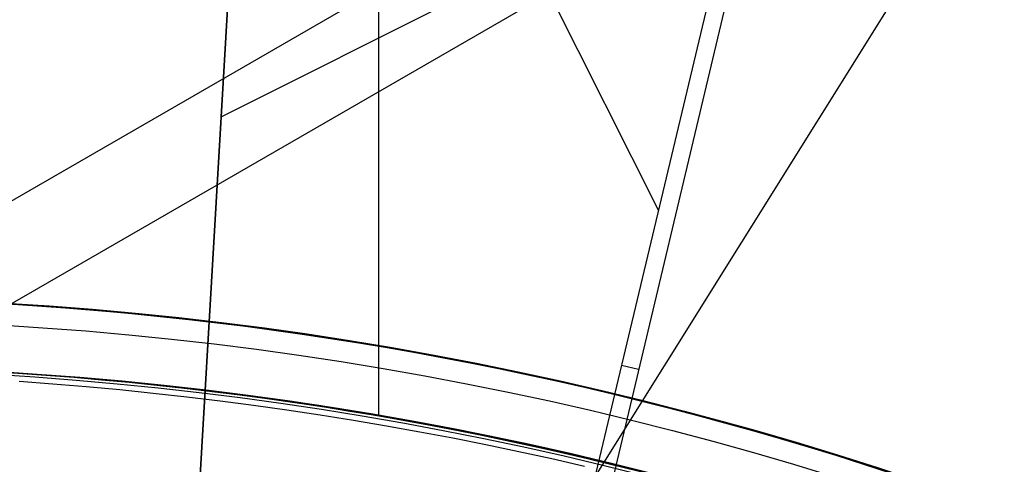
# Model space of a CAD drawing. Extents: x 16119 to 17321, y -6854 to -5812.
# Tile 25 of 68: x 16721.31 to 16728.48, y -6447.22 to -6443.99. Entities that reach past the tile are written whole.
import ezdxf

# ---------------------------------------------------------------- set-up
doc = ezdxf.new("R2010")
doc.units = 0
doc.layers.get('0').update_dxf_attribs({"linetype": 'CONTINUOUS'})
for name, color, linetype in [('BLANCO_METALICO', 7, 'CONTINUOUS'), ('COLOR', 7, 'CONTINUOUS'), ('LUZ', 7, 'CONTINUOUS')]:
    doc.layers.add(name, color=color, linetype=linetype)

msp = doc.modelspace()

# ---------------------------------------------------------------- linework, layer by layer
for p, q in [((16741.5888255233, -6433.561719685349, 105.1250029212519), (16675.86158740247, -6471.509358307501, 105.1250029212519)), ((16739.0249898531, -6435.790544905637, 51.12500292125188), (16679.07372449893, -6470.403424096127, 51.12500292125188))]:
    msp.add_line(p, q)
at = {"extrusion": (0.1124755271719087, 0.1948133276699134, 0.9743700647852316)}
msp.add_lwpolyline([(-17751.20030889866, -2732.071003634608), (-17751.71085849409, -2731.762035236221), (-17752.21940430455, -2731.448370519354), (-17752.72588590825, -2731.130028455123), (-17753.23024307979, -2730.807029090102), (-17753.73241581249, -2730.479393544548), (-17754.23234434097, -2730.147144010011), (-17754.72996916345, -2729.810303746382), (-17755.22523106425, -2729.468897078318), (-17755.71807113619, -2729.122949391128), (-17756.20843080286, -2728.772487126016), (-17756.69625184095, -2728.417537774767), (-17757.18147640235, -2728.058129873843), (-17757.66404703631, -2727.694292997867), (-17758.14390671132, -2727.326057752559), (-17758.62099883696, -2726.953455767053), (-17759.09526728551, -2726.576519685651), (-17759.56665641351, -2726.195283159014), (-17760.03511108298, -2725.80978083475), (-17760.50057668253, -2725.420048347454), (-17760.96299914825, -2725.026122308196), (-17761.42232498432, -2724.62804029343), (-17761.87850128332, -2724.225840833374), (-17762.33147574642, -2723.81956339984), (-17762.78119670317, -2723.409248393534), (-17763.22761313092, -2722.994937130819), (-17763.6706746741, -2722.57667182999), (-17764.11033166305, -2722.154495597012), (-17764.54653513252, -2721.728452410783), (-17764.97923683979, -2721.298587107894), (-17765.40838928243, -2720.864945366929), (-17765.83394571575, -2720.427573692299), (-17766.25586016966, -2719.986519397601), (-17766.6740874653, -2719.541830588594), (-17767.08858323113, -2719.09355614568), (-17767.49930391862, -2718.641745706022), (-17767.90620681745, -2718.186449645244), (-17768.30925007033, -2717.727719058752), (-17768.70839268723, -2717.26560574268), (-17769.10359455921, -2716.800162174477), (-17769.49481647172, -2716.331441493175), (-17769.8820201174, -2715.859497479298), (-17770.26516810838, -2715.384384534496), (-17770.64422398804, -2714.906157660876), (-17771.01915224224, -2714.424872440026), (-17771.38991831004, -2713.940585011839), (-17771.75648859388, -2713.453352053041), (-17772.11883046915, -2712.963230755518), (-17772.47691229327, -2712.470278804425), (-17772.83070341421, -2711.974554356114), (-17773.18017417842, -2711.476116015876), (-17773.52529593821, -2710.975022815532), (-17773.86604105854, -2710.471334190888), (-17774.20238292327, -2709.965109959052), (-17774.53429594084, -2709.456410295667), (-17774.86175554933, -2708.945295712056), (-17775.18473822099, -2708.43182703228), (-17775.50322146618, -2707.916065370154), (-17775.81718383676, -2707.398072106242), (-17776.1266049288, -2706.877908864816), (-17776.43146538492, -2706.355637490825), (-17776.73174689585, -2705.83132002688), (-17777.02743220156, -2705.305018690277), (-17777.31850509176, -2704.776795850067), (-17777.60495040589, -2704.246714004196), (-17777.8867540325, -2703.714835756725), (-17778.16390290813, -2703.181223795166), (-17778.43638501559, -2702.645940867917), (-17778.70418938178, -2702.109049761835), (-17778.96730607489, -2701.57061327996), (-17779.22572620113, -2701.030694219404), (-17779.47944190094, -2700.489355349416), (-17779.72844634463, -2699.946659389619), (-17779.97273372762, -2699.402668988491), (-17780.21229926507, -2698.857446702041), (-17780.44713918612, -2698.311054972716), (-17780.67725072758, -2697.763556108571), (-17780.90263212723, -2697.21501226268), (-17781.12328261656, -2696.665485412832), (-17781.33920241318, -2696.115037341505), (-17781.55039271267, -2695.563729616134), (-17781.75685568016, -2695.011623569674), (-17781.95859444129, -2694.458780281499), (-17782.15561307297, -2693.905260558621), (-17782.34791659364, -2693.351124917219), (-17782.53551095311, -2692.796433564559), (-17782.7184030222, -2692.241246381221), (-17782.89660058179, -2691.685622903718), (-17783.07011231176, -2691.129622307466), (-17783.23894777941, -2690.573303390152), (-17783.40311742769, -2690.016724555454), (-17783.56263256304, -2689.459943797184), (-17783.71750534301, -2688.903018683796), (-17783.86774876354, -2688.346006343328), (-17784.01337664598, -2687.788963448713), (-17784.15440362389, -2687.231946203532), (-17784.29084512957, -2686.675010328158), (-17784.4227173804, -2686.118211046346), (-17784.55003736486, -2685.561603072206), (-17784.67282282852, -2685.005240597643), (-17784.79109225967, -2684.449177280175), (-17784.90486487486, -2683.893466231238), (-17785.0141606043, -2683.338160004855), (-17785.119000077, -2682.783310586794), (-17785.21940460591, -2682.228969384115), (-17785.31539617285, -2681.675187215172), (-17785.40699741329, -2681.122014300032), (-17785.49423160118, -2680.569500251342), (-17785.57712263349, -2680.017694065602), (-17785.65569501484, -2679.466644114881), (-17785.72997384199, -2678.916398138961), (-17785.79998478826, -2678.367003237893), (-17785.86575408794, -2677.81850586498), (-17785.9273085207, -2677.270951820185), (-17785.9846753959, -2676.724386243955), (-17786.03788253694, -2676.178853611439), (-17786.08695826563, -2675.634397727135), (-17786.13193138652, -2675.091061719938), (-17786.17283117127, -2674.54888803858), (-17786.20968734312, -2674.007918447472), (-17786.24253006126, -2673.468194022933), (-17786.2713899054, -2672.929755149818), (-17786.2962978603, -2672.392641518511), (-17786.31728530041, -2671.856892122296), (-17786.3343839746, -2671.322545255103), (-17786.34762599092, -2670.789638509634), (-17786.35704380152, -2670.258208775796), (-17786.36267018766, -2669.728292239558), (-17786.36453824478, -2669.199924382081), (-17786.36273902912, -2668.681383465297), (-17786.35732037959, -2668.161350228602), (-17786.3482510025, -2667.639858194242), (-17786.33549989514, -2667.116941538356), (-17786.31903635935, -2666.592635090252), (-17786.29883001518, -2666.066974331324), (-17786.27485081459, -2665.539995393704), (-17786.24706905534, -2665.011735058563), (-17786.2154553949, -2664.482230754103), (-17786.1799808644, -2663.95152055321), (-17786.14061688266, -2663.419643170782), (-17786.09733527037, -2662.886637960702), (-17786.05010826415, -2662.352544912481), (-17785.9989085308, -2661.817404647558), (-17785.94370918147, -2661.281258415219), (-17785.88448378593, -2660.744148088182), (-17785.82120638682, -2660.206116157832), (-17785.75385151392, -2659.667205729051), (-17785.68239419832, -2659.127460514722), (-17785.60680998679, -2658.586924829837), (-17785.52707495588, -2658.045643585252), (-17785.44316572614, -2657.503662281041), (-17785.35505947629, -2656.961026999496), (-17785.2627339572, -2656.417784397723), (-17785.16616750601, -2655.87398169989), (-17785.06533906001, -2655.329666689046), (-17784.96022817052, -2654.784887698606), (-17784.85081501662, -2654.239693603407), (-17784.73708041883, -2653.694133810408), (-17784.61900585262, -2653.148258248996), (-17784.49657346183, -2652.6021173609), (-17784.3697660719, -2652.055762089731), (-17784.23856720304, -2651.509243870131), (-17784.10296108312, -2650.96261461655), (-17783.96293266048, -2650.415926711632), (-17783.81846761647, -2649.869232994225), (-17783.66955237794, -2649.322586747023), (-17783.51617412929, -2648.776041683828), (-17783.35832082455, -2648.229651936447), (-17783.19598119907, -2647.683472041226), (-17783.02914478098, -2647.137556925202), (-17782.85780190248, -2646.591961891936), (-17782.68194371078, -2646.04674260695), (-17782.50156217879, -2645.501955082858), (-17782.31665011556, -2644.95765566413), (-17782.12720117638, -2644.413901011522), (-17781.93320987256, -2643.870748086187), (-17781.73467158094, -2643.328254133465), (-17781.53158255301, -2642.786476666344), (-17781.32393992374, -2642.245473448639), (-17781.11174172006, -2641.705302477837), (-17780.89498686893, -2641.166021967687), (-17780.67367520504, -2640.627690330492), (-17780.44780747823, -2640.090366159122), (-17780.21738536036, -2639.55410820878), (-17779.98241145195, -2639.018975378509), (-17779.74288928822, -2638.485026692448), (-17779.49882334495, -2637.952321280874), (-17779.25021904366, -2637.420918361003), (-17778.99708275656, -2636.890877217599), (-17778.73942181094, -2636.36225718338), (-17778.47724449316, -2635.835117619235), (-17778.21056005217, -2635.309517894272), (-17777.93937870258, -2634.785517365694), (-17777.66371162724, -2634.26317535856), (-17777.38357097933, -2633.742551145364), (-17777.09896988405, -2633.223703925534), (-17776.80992243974, -2632.7066928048), (-17776.5164437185, -2632.191576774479), (-17776.21854976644, -2631.678414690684), (-17775.91625760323, -2631.167265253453), (-17775.60958522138, -2630.658186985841), (-17775.29855158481, -2630.151238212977), (-17774.98317662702, -2629.646477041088), (-17774.66348124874, -2629.143961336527), (-17774.33948731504, -2628.643748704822), (-17774.01121765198, -2628.145896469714), (-17773.67869604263, -2627.650461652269), (-17773.34194722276, -2627.157500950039), (-17773.00099687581, -2626.667070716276), (-17772.65587162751, -2626.179226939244), (-17772.30659903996, -2625.694025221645), (-17771.95320760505, -2625.211520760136), (-17771.59572673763, -2624.731768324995), (-17771.23418676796, -2624.254822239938), (-17770.86861893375, -2623.780736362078), (-17770.49905537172, -2623.309564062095), (-17770.12552910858, -2622.841358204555), (-17769.74807405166, -2622.376171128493), (-17769.36672497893, -2621.914054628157), (-17768.98151752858, -2621.455059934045), (-17768.59248818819, -2620.999237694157), (-17768.19967428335, -2620.546637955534), (-17767.80311396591, -2620.097310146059), (-17767.40284620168, -2619.651303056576), (-17766.99891075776, -2619.208664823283), (-17766.59134818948, -2618.769442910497), (-17766.18019982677, -2618.333684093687), (-17765.7655077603, -2617.90143444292), (-17765.34731482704, -2617.472739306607), (-17764.9256645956, -2617.047643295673), (-17764.50060135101, -2616.62619026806), (-17764.07217007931, -2616.208423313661), (-17763.64041645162, -2615.794384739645), (-17763.20538680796, -2615.384116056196), (-17762.7671281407, -2614.977657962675), (-17762.3256880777, -2614.575050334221), (-17761.88111486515, -2614.176332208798), (-17761.43345735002, -2613.781541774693), (-17760.98276496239, -2613.390716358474), (-17760.52908769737, -2613.003892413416), (-17760.07247609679, -2612.6211055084), (-17759.61298123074, -2612.242390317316), (-17759.15065467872, -2611.867780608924), (-17758.68554851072, -2611.497309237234), (-17758.21771526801, -2611.131008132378), (-17757.74720794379, -2610.768908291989), (-17757.27407996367, -2610.411039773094), (-17756.79838516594, -2610.05743168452), (-17756.32017778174, -2609.708112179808), (-17755.83951241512, -2609.363108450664), (-17755.35644402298, -2609.022446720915), (-17754.87102789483, -2608.686152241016), (-17754.38331963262, -2608.354249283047), (-17753.89337513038, -2608.026761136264), (-17753.40125055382, -2607.703710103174), (-17752.90700231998, -2607.385117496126), (-17752.41068707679, -2607.071003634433)], dxfattribs=at)
at = {"extrusion": (0.1124755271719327, 0.1948133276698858, 0.9743700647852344)}
msp.add_lwpolyline([(-17750.28945111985, -2607.071003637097), (-17750.81052073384, -2607.37579482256), (-17751.32964040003, -2607.685445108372), (-17751.84674684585, -2607.999936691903), (-17752.36177696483, -2608.319250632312), (-17752.87466784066, -2608.643366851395), (-17753.38535677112, -2608.972264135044), (-17753.89378129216, -2609.305920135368), (-17754.39987920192, -2609.644311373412), (-17754.90358858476, -2609.987413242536), (-17755.40484783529, -2610.335200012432), (-17755.90359568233, -2610.687644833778), (-17756.39977121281, -2611.044719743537), (-17756.89331389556, -2611.406395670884), (-17757.38416360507, -2611.77264244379), (-17757.87226064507, -2612.143428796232), (-17758.35754577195, -2612.518722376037), (-17758.83996021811, -2612.898489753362), (-17759.31944571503, -2613.282696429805), (-17759.79594451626, -2613.671306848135), (-17760.26939942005, -2614.06428440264), (-17760.73975379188, -2614.461591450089), (-17761.20695158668, -2614.863189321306), (-17761.67093737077, -2615.269038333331), (-17762.13165634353, -2615.679097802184), (-17762.5890543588, -2616.093326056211), (-17763.04307794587, -2616.511680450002), (-17763.49367433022, -2616.934117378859), (-17763.94079145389, -2617.360592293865), (-17764.38437799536, -2617.791059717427), (-17764.82438338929, -2618.225473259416), (-17765.26075784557, -2618.663785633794), (-17765.69345236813, -2619.105948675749), (-17766.12241877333, -2619.551913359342), (-17766.54760970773, -2620.001629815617), (-17766.96897866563, -2620.455047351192), (-17767.38648000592, -2620.912114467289), (-17767.80006896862, -2621.372778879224), (-17768.20970169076, -2621.836987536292), (-17768.61533522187, -2622.304686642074), (-17769.01692753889, -2622.775821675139), (-17769.41443756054, -2623.250337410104), (-17769.8078251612, -2623.728177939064), (-17770.19705118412, -2624.209286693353), (-17770.58207745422, -2624.693606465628), (-17770.96286679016, -2625.181079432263), (-17771.33938301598, -2625.671647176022), (-17771.71159097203, -2626.165250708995), (-17772.07945652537, -2626.661830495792), (-17772.44294657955, -2627.161326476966), (-17772.80202908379, -2627.663678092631), (-17773.15667304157, -2628.168824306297), (-17773.50684851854, -2628.676703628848), (-17773.85252664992, -2629.187254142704), (-17774.19367964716, -2629.700413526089), (-17774.53028080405, -2630.21611907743), (-17774.86230450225, -2630.734307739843), (-17775.18972621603, -2631.254916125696), (-17775.51252251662, -2631.777880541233), (-17775.83067107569, -2632.303137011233), (-17776.14415066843, -2632.830621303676), (-17776.45294117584, -2633.360268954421), (-17776.7570235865, -2633.892015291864), (-17777.0563799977, -2634.425795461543), (-17777.35099361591, -2634.961544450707), (-17777.64084875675, -2635.499197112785), (-17777.92593084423, -2636.038688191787), (-17778.20622640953, -2636.579952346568), (-17778.48172308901, -2637.122924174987), (-17778.75240962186, -2637.667538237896), (-17779.01827584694, -2638.213729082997), (-17779.27931269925, -2638.76143126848), (-17779.53551220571, -2639.3105793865), (-17779.78686748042, -2639.861108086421), (-17780.03337271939, -2640.412952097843), (-17780.27502319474, -2640.966046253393), (-17780.51181524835, -2641.520325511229), (-17780.74374628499, -2642.075724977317), (-17780.97081476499, -2642.632179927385), (-17781.19302019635, -2643.189625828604), (-17781.41036312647, -2643.747998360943), (-17781.62284513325, -2644.307233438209), (-17781.8304688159, -2644.867267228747), (-17782.03323778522, -2645.4280361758), (-17782.23115665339, -2645.989477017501), (-17782.4242310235, -2646.551526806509), (-17782.61246747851, -2647.114122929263), (-17782.7958735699, -2647.677203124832), (-17782.97445780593, -2648.240705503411), (-17783.1482296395, -2648.80456856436), (-17783.31719945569, -2649.368731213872), (-17783.48137855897, -2649.933132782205), (-17783.64077916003, -2650.497713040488), (-17783.79541436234, -2651.062412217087), (-17783.94529814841, -2651.627171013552), (-17784.09044536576, -2652.191930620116), (-17784.23087171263, -2652.756632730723), (-17784.36659372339, -2653.321219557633), (-17784.49762875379, -2653.885633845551), (-17784.62399496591, -2654.449818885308), (-17784.74571131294, -2655.013718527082), (-17784.86279752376, -2655.577277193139), (-17784.97527408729, -2656.140439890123), (-17785.08316223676, -2656.703152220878), (-17785.18648393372, -2657.265360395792), (-17785.28526185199, -2657.827011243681), (-17785.37951936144, -2658.388052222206), (-17785.46928051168, -2658.948431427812), (-17785.55457001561, -2659.508097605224), (-17785.63541323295, -2660.067000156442), (-17785.71183615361, -2660.625089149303), (-17785.78386538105, -2661.182315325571), (-17785.8515281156, -2661.738630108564), (-17785.91485213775, -2662.293985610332), (-17785.9738657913, -2662.848334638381), (-17786.0285979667, -2663.40163070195), (-17786.07907808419, -2663.953828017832), (-17786.12533607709, -2664.504881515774), (-17786.16740237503, -2665.054746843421), (-17786.20530788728, -2665.60338037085), (-17786.23908398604, -2666.150739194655), (-17786.26876248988, -2666.696781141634), (-17786.29437564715, -2667.241464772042), (-17786.31595611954, -2667.784749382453), (-17786.3335369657, -2668.326595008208), (-17786.34715162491, -2668.866962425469), (-17786.35683390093, -2669.405813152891), (-17786.36261794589, -2669.943109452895), (-17786.36453824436, -2670.478814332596), (-17786.36278657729, -2670.990457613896), (-17786.35751139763, -2671.503554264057), (-17786.34868263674, -2672.01807209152), (-17786.33627050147, -2672.533978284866), (-17786.32024548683, -2673.051239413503), (-17786.30057838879, -2673.569821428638), (-17786.27724031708, -2674.089689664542), (-17786.25020270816, -2674.610808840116), (-17786.21943733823, -2675.133143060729), (-17786.18491633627, -2675.656655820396), (-17786.14661219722, -2676.181310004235), (-17786.10449779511, -2676.707067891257), (-17786.05854639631, -2677.233891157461), (-17786.00873167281, -2677.761740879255), (-17785.95502771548, -2678.2905775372), (-17785.89740904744, -2678.820361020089), (-17785.83585063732, -2679.351050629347), (-17785.77032791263, -2679.882605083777), (-17785.7008167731, -2680.414982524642), (-17785.627293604, -2680.94814052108), (-17785.54973528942, -2681.482036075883), (-17785.46811922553, -2682.016625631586), (-17785.38242333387, -2682.55186507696), (-17785.29262607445, -2683.087709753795), (-17785.19870645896, -2683.624114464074), (-17785.10064406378, -2684.16103347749), (-17784.99841904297, -2684.698420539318), (-17784.89201214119, -2685.236228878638), (-17784.78140470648, -2685.774411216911), (-17784.66657870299, -2686.312919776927), (-17784.54751672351, -2686.851706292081), (-17784.424202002, -2687.390722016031), (-17784.29661842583, -2687.929917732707), (-17784.16475054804, -2688.46924376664), (-17784.02858359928, -2689.008649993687), (-17783.88810349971, -2689.548085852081), (-17783.7432968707, -2690.087500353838), (-17783.59415104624, -2690.626842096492), (-17783.44065408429, -2691.166059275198), (-17783.28279477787, -2691.705099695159), (-17783.12056266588, -2692.243910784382), (-17782.95394804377, -2692.782439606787), (-17782.78294197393, -2693.320632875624), (-17782.60753629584, -2693.858436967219), (-17782.42772363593, -2694.395797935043), (-17782.24349741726, -2694.932661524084), (-17782.05485186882, -2695.468973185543), (-17781.86178203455, -2696.004678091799), (-17781.66428378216, -2696.539721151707), (-17781.46235381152, -2697.074047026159), (-17781.25598966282, -2697.607600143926), (-17781.04518972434, -2698.140324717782), (-17780.82995323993, -2698.672164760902), (-17780.61028031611, -2699.203064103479), (-17780.38617192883, -2699.732966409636), (-17780.15762992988, -2700.261815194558), (-17779.92465705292, -2700.789553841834), (-17779.68725691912, -2701.316125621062), (-17779.44543404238, -2701.841473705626), (-17779.19919383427, -2702.365541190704), (-17778.94854260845, -2702.888271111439), (-17778.69348758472, -2703.409606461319), (-17778.43403689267, -2703.929490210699), (-17778.17019957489, -2704.447865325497), (-17777.90198558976, -2704.964674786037), (-17777.62940581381, -2705.479861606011), (-17777.35247204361, -2705.993368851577), (-17777.07119699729, -2706.505139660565), (-17776.78559431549, -2707.015117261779), (-17776.49567856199, -2707.523244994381), (-17776.20146522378, -2708.029466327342), (-17775.90297071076, -2708.533724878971), (-17775.60021235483, -2709.035964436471), (-17775.29320840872, -2709.536128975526), (-17774.98197804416, -2710.034162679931), (-17774.6665413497, -2710.530009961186), (-17774.34691932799, -2711.023615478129), (-17774.02313389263, -2711.514924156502), (-17773.69520786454, -2712.003881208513), (-17773.3631649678, -2712.490432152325), (-17773.02702982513, -2712.974522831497), (-17772.68682795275, -2713.456099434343), (-17772.34258575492, -2713.935108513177), (-17771.9943305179, -2714.411497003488), (-17771.64209040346, -2714.885212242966), (-17771.28589444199, -2715.356201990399), (-17770.92577252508, -2715.824414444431), (-17770.56175539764, -2716.289798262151), (-17770.19387464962, -2716.752302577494), (-17769.82216270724, -2717.211877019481), (-17769.44665282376, -2717.668471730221), (-17769.06737906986, -2718.122037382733), (-17768.68437632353, -2718.572525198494), (-17768.29768025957, -2719.019886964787), (-17767.90732733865, -2719.46407505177), (-17767.51335479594, -2719.905042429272), (-17767.11580062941, -2720.342742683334), (-17766.71470358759, -2720.777130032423), (-17766.31010315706, -2721.208159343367), (-17765.90203954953, -2721.635786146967), (-17765.49055368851, -2722.059966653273), (-17765.0756871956, -2722.480657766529), (-17764.65748237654, -2722.897817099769), (-17764.23598220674, -2723.311402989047), (-17763.81123031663, -2723.721374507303), (-17763.3832709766, -2724.127691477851), (-17762.95214908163, -2724.530314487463), (-17762.51791013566, -2724.929204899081), (-17762.08060023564, -2725.324324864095), (-17761.64026605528, -2725.715637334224), (-17761.19695482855, -2726.103106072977), (-17760.75071433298, -2726.486695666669), (-17760.30159287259, -2726.866371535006), (-17759.84963926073, -2727.242099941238), (-17759.39490280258, -2727.613848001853), (-17758.93743327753, -2727.981583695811), (-17758.47728092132, -2728.34527587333), (-17758.01449640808, -2728.704894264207), (-17757.54913083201, -2729.060409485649), (-17757.08123568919, -2729.411793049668), (-17756.610862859, -2729.759017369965), (-17756.13806458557, -2730.102055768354), (-17755.66289345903, -2730.4408824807), (-17755.18540239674, -2730.775472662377), (-17754.70564462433, -2731.105802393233), (-17754.22367365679, -2731.431848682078), (-17753.73954327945, -2731.75358947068), (-17753.25330752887, -2732.071003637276)], dxfattribs=at)
at = {"extrusion": (0.112475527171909, 0.1948133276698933, 0.9743700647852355)}
msp.add_lwpolyline([(-17756.65049703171, -2607.07100363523), (-17757.12591185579, -2607.406121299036), (-17757.59907532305, -2607.745312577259), (-17758.06993828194, -2608.088554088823), (-17758.53845187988, -2608.435821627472), (-17759.00456757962, -2608.787090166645), (-17759.46823717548, -2609.142333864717), (-17759.92941280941, -2609.501526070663), (-17760.38804698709, -2609.864639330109), (-17760.84409259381, -2610.231645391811), (-17761.29750291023, -2610.602515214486), (-17761.74823162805, -2610.97721897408), (-17762.19623286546, -2611.355726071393), (-17762.64146118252, -2611.738005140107), (-17763.08387159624, -2612.124024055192), (-17763.52341959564, -2612.513749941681), (-17763.96006115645, -2612.907149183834), (-17764.39375275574, -2613.304187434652), (-17764.82445138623, -2613.704829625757), (-17765.25211457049, -2614.109039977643), (-17765.67670037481, -2614.516782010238), (-17766.09816742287, -2614.92801855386), (-17766.51647490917, -2615.342711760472), (-17766.93158261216, -2615.760823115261), (-17767.34345090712, -2616.182313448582), (-17767.75204077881, -2616.60714294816), (-17768.15731383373, -2617.035271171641), (-17768.55923231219, -2617.46665705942), (-17768.95775909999, -2617.90125894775), (-17769.35285773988, -2618.339034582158), (-17769.7444924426, -2618.779941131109), (-17770.13262809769, -2619.223935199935), (-17770.51723028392, -2619.670972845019), (-17770.89826527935, -2620.121009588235), (-17771.27570007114, -2620.574000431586), (-17771.64950236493, -2621.029899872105), (-17772.01964059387, -2621.48866191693), (-17772.38608392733, -2621.950240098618), (-17772.74880227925, -2622.414587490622), (-17773.10776631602, -2622.881656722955), (-17773.46294746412, -2623.351399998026), (-17773.81431791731, -2623.82376910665), (-17774.16185064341, -2624.298715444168), (-17774.5055193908, -2624.776190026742), (-17774.84529869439, -2625.256143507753), (-17775.18116388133, -2625.738526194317), (-17775.51309107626, -2626.223288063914), (-17775.84105720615, -2626.710378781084), (-17776.16504000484, -2627.199747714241), (-17776.48501801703, -2627.691343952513), (-17776.80097060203, -2628.185116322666), (-17777.11287793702, -2628.681013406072), (-17777.42072101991, -2629.178983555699), (-17777.72448167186, -2629.678974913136), (-17778.02414253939, -2630.180935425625), (-17778.31968709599, -2630.684812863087), (-17778.61109964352, -2631.190554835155), (-17778.89836531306, -2631.698108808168), (-17779.18147006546, -2632.207422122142), (-17779.46040069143, -2632.718442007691), (-17779.73514481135, -2633.23111560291), (-17780.00569087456, -2633.745389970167), (-17780.27202815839, -2634.261212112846), (-17780.53414676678, -2634.778528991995), (-17780.79203762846, -2635.297287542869), (-17781.04569249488, -2635.817434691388), (-17781.29510393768, -2636.338917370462), (-17781.54026534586, -2636.861682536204), (-17781.78117092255, -2637.385677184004), (-17782.01781568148, -2637.91084836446), (-17782.25019544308, -2638.437143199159), (-17782.47830683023, -2638.964508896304), (-17782.70214726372, -2639.492892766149), (-17782.92171495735, -2640.022242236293), (-17783.13700891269, -2640.552504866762), (-17783.34802891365, -2641.083628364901), (-17783.55477552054, -2641.615560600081), (-17783.75725006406, -2642.148249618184), (-17783.95545463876, -2642.681643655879), (-17784.14939209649, -2643.215691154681), (-17784.33906603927, -2643.750340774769), (-17784.52448081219, -2644.285541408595), (-17784.70564149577, -2644.821242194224), (-17784.88255389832, -2645.35739252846), (-17785.05522454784, -2645.893942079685), (-17785.22366068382, -2646.430840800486), (-17785.38787024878, -2646.968038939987), (-17785.54786187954, -2647.505487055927), (-17785.70364489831, -2648.04313602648), (-17785.85522930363, -2648.580937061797), (-17786.00262576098, -2649.118841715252), (-17786.14584559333, -2649.656801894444), (-17786.28490077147, -2650.19476987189), (-17786.4198039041, -2650.732698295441), (-17786.55056822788, -2651.270540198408), (-17786.6772075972, -2651.808249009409), (-17786.7997364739, -2652.345778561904), (-17786.91816991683, -2652.883083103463), (-17787.03252357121, -2653.420117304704), (-17787.14281365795, -2653.956836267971), (-17787.24905696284, -2654.493195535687), (-17787.3512708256, -2655.02915109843), (-17787.44947312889, -2655.564659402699), (-17787.54368228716, -2656.099677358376), (-17787.63391723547, -2656.634162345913), (-17787.72019741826, -2657.168072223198), (-17787.80254277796, -2657.701365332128), (-17787.88097374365, -2658.234000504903), (-17787.95551121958, -2658.765937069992), (-17788.02617657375, -2659.29713485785), (-17788.09299162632, -2659.827554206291), (-17788.15597863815, -2660.357155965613), (-17788.21516029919, -2660.88590150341), (-17788.27055971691, -2661.413752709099), (-17788.32220040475, -2661.940671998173), (-17788.3701062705, -2662.466622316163), (-17788.41430160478, -2662.991567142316), (-17788.45481106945, -2663.515470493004), (-17788.4916596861, -2664.038296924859), (-17788.52487282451, -2664.560011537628), (-17788.55447619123, -2665.08057997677), (-17788.58049581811, -2665.599968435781), (-17788.60295805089, -2666.118143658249), (-17788.62188953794, -2666.635072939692), (-17788.63731721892, -2667.150724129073), (-17788.64926831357, -2667.665065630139), (-17788.65777031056, -2668.178066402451), (-17788.66285095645, -2668.689695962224), (-17788.66453824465, -2669.199924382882), (-17788.66279076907, -2669.719173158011), (-17788.65752855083, -2670.239872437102), (-17788.64872209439, -2670.761990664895), (-17788.63634216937, -2671.285495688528), (-17788.6203598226, -2671.810354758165), (-17788.60074639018, -2672.336534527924), (-17788.57747350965, -2672.864001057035), (-17788.55051313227, -2673.392719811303), (-17788.51983753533, -2673.922655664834), (-17788.48541933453, -2674.453772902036), (-17788.4472314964, -2674.986035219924), (-17788.40524735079, -2675.519405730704), (-17788.35944060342, -2676.053846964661), (-17788.30978534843, -2676.589320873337), (-17788.25625608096, -2677.125788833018), (-17788.1988277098, -2677.663211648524), (-17788.13747556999, -2678.201549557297), (-17788.07217543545, -2678.740762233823), (-17788.00290353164, -2679.280808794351), (-17787.92963654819, -2679.821647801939), (-17787.85235165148, -2680.363237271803), (-17787.77102649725, -2680.905534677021), (-17787.68563924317, -2681.448496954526), (-17787.59616856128, -2681.992080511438), (-17787.50259365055, -2682.536241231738), (-17787.40489424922, -2683.080934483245), (-17787.30305064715, -2683.626115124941), (-17787.19704369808, -2684.171737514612), (-17787.08685483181, -2684.717755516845), (-17786.97246606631, -2685.264122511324), (-17786.85386001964, -2685.810791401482), (-17786.73101992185, -2686.357714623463), (-17786.60392962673, -2686.904844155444), (-17786.47257362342, -2687.452131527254), (-17786.33693704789, -2687.999527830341), (-17786.19700569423, -2688.546983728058), (-17786.05276602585, -2689.094449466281), (-17785.90420518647, -2689.641874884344), (-17785.75131101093, -2690.189209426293), (-17785.59407203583, -2690.736402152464), (-17785.43247750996, -2691.283401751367), (-17785.2665174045, -2691.830156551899), (-17785.09618242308, -2692.376614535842), (-17784.92146401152, -2692.922723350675), (-17784.74235436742, -2693.468430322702), (-17784.55884644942, -2694.013682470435), (-17784.37093398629, -2694.55842651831), (-17784.17861148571, -2695.102608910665), (-17783.98187424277, -2695.646175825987), (-17783.78071834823, -2696.189073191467), (-17783.57514069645, -2696.731246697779), (-17783.36513899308, -2697.272641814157), (-17783.15071176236, -2697.813203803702), (-17782.93185835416, -2698.352877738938), (-17782.7085789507, -2698.891608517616), (-17782.48087457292, -2699.429340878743), (-17782.2487470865, -2699.966019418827), (-17782.0121992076, -2700.501588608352), (-17781.77123450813, -2701.035992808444), (-17781.52585742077, -2701.569176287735), (-17781.27607324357, -2702.101083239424), (-17781.02188814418, -2702.631657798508), (-17780.76330916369, -2703.160844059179), (-17780.50034422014, -2703.688586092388), (-17780.23300211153, -2704.214827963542), (-17779.96129251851, -2704.739513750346), (-17779.68522600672, -2705.262587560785), (-17779.40481402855, -2705.783993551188), (-17779.12006892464, -2706.303675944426), (-17778.83100392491, -2706.821579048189), (-17778.53763314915, -2707.337647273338), (-17778.23997160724, -2707.851825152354), (-17777.93803519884, -2708.364057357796), (-17777.63184071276, -2708.874288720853), (-17777.32140582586, -2709.3824642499), (-17777.00674910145, -2709.888529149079), (-17776.68788998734, -2710.392428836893), (-17776.36484881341, -2710.894108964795), (-17776.03764678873, -2711.393515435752), (-17775.70630599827, -2711.890594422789), (-17775.37084939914, -2712.38529238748), (-17775.03130081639, -2712.877556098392), (-17774.68768493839, -2713.367332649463), (-17774.34002731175, -2713.854569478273), (-17773.98835433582, -2714.339214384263), (-17773.63269325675, -2714.82121554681), (-17773.27307216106, -2715.300521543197), (-17772.90951996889, -2715.777081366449), (-17772.5420664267, -2716.250844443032), (-17772.17074209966, -2716.721760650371), (-17771.7955783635, -2717.189780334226), (-17771.41660739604, -2717.654854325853), (-17771.03386216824, -2718.116933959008), (-17770.64737643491, -2718.575971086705), (-17770.25718472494, -2719.03191809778), (-17769.86332233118, -2719.484727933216), (-17769.46582529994, -2719.934354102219), (-17769.06473042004, -2720.380750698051), (-17768.66007521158, -2720.823872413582), (-17768.25189791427, -2721.263674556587), (-17767.84023747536, -2721.700113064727), (-17767.42513353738, -2722.133144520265), (-17767.00662642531, -2722.562726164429), (-17766.5847571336, -2722.988815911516), (-17766.15956731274, -2723.411372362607), (-17765.73109925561, -2723.830354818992), (-17765.29939588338, -2724.24572329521), (-17764.8645007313, -2724.65743853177), (-17764.42645793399, -2725.065462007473), (-17763.98531221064, -2725.469755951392), (-17763.54110884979, -2725.870283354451), (-17763.09389369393, -2726.267007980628), (-17762.64371312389, -2726.659894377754), (-17762.19061404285, -2727.048907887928), (-17761.73464386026, -2727.434014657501), (-17761.2758504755, -2727.815181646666), (-17760.81428226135, -2728.192376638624), (-17760.34998804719, -2728.565568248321), (-17759.88301710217, -2728.934725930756), (-17759.41341911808, -2729.299819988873), (-17758.94124419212, -2729.660821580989), (-17758.46654280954, -2730.017702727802), (-17757.98936582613, -2730.370436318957), (-17757.50976445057, -2730.718996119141), (-17757.02779022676, -2731.063356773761), (-17756.54349501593, -2731.403493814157), (-17756.0569309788, -2731.739383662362), (-17755.56815055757, -2732.071003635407)], dxfattribs=at)
at = {"extrusion": (0.1124755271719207, 0.1948133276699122, 0.9743700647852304)}
msp.add_lwpolyline([(-17757.40811450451, -2732.071003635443), (-17757.87404524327, -2731.733680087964), (-17758.33770464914, -2731.3924203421), (-17758.79904584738, -2731.047248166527), (-17759.25802227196, -2730.698188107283), (-17759.71458768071, -2730.345265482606), (-17760.1686961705, -2729.988506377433), (-17760.62030219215, -2729.627937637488), (-17761.06936056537, -2729.263586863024), (-17761.51582649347, -2728.895482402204), (-17761.95965557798, -2728.52365334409), (-17762.40080383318, -2728.148129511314), (-17762.83922770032, -2727.76894145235), (-17763.27488406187, -2727.386120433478), (-17763.70773025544, -2726.999698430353), (-17764.1377240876, -2726.609708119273), (-17764.56482384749, -2726.216182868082), (-17764.9889883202, -2725.819156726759), (-17765.4101768, -2725.41866441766), (-17765.82834910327, -2725.014741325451), (-17766.2434655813, -2724.607423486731), (-17766.65548713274, -2724.196747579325), (-17767.0643752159, -2723.7827509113), (-17767.47009186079, -2723.36547140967), (-17767.87259968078, -2722.944947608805), (-17768.27186188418, -2722.521218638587), (-17768.66784228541, -2722.09432421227), (-17769.06050531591, -2721.66430461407), (-17769.44981603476, -2721.231200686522), (-17769.83574013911, -2720.795053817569), (-17770.21824397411, -2720.355905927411), (-17770.59729454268, -2719.913799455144), (-17770.97285951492, -2719.468777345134), (-17771.34490723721, -2719.020883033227), (-17771.71340674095, -2718.570160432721), (-17772.07832775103, -2718.116653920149), (-17772.4396406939, -2717.660408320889), (-17772.79731670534, -2717.20146889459), (-17773.15132763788, -2716.739881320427), (-17773.50164606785, -2716.27569168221), (-17773.84824530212, -2715.808946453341), (-17774.19109938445, -2715.33969248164), (-17774.53018310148, -2714.867976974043), (-17774.86547198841, -2714.393847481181), (-17775.19694233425, -2713.917351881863), (-17775.52457118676, -2713.438538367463), (-17775.84833635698, -2712.957455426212), (-17776.16821642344, -2712.474151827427), (-17776.48419073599, -2711.98867660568), (-17776.79623941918, -2711.501079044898), (-17777.10434337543, -2711.011408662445), (-17777.40848428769, -2710.519715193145), (-17777.70864462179, -2710.026048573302), (-17778.00480762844, -2709.530458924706), (-17778.29695734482, -2709.032996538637), (-17778.58507859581, -2708.533711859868), (-17778.86915699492, -2708.032655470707), (-17779.14917894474, -2707.529878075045), (-17779.42513163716, -2707.025430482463), (-17779.69700305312, -2706.519363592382), (-17779.96478196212, -2706.011728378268), (-17780.22845792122, -2705.502575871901), (-17780.48802127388, -2704.991957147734), (-17780.74346314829, -2704.479923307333), (-17780.99477545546, -2703.966525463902), (-17781.24195088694, -2703.45181472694), (-17781.48498291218, -2702.935842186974), (-17781.72386577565, -2702.418658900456), (-17781.95859449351, -2701.900315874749), (-17782.18916485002, -2701.380864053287), (-17782.41557339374, -2700.860354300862), (-17782.63781743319, -2700.338837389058), (-17782.85589503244, -2699.816363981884), (-17783.06980500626, -2699.292984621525), (-17783.27954691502, -2698.768749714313), (-17783.48512105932, -2698.24370951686), (-17783.68652847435, -2697.717914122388), (-17783.88377092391, -2697.191413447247), (-17784.07685089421, -2696.664257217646), (-17784.26577158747, -2696.13649495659), (-17784.45053691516, -2695.608175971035), (-17784.63115149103, -2695.079349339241), (-17784.80762062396, -2694.550063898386), (-17784.97995031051, -2694.020368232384), (-17785.14814722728, -2693.490310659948), (-17785.312218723, -2692.959939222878), (-17785.47217281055, -2692.429301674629), (-17785.62801815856, -2691.898445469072), (-17785.77976408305, -2691.367417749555), (-17785.92742053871, -2690.836265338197), (-17786.07099811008, -2690.305034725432), (-17786.21050800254, -2689.773772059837), (-17786.34596203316, -2689.242523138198), (-17786.47737262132, -2688.711333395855), (-17786.60475277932, -2688.180247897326), (-17786.72811610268, -2687.649311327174), (-17786.84747676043, -2687.118567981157), (-17786.96284948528, -2686.588061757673), (-17787.07424956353, -2686.057836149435), (-17787.18169282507, -2685.527934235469), (-17787.28519563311, -2684.998398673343), (-17787.38477487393, -2684.469271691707), (-17787.48044794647, -2683.940595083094), (-17787.57223275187, -2683.412410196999), (-17787.66014768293, -2682.884757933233), (-17787.74421161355, -2682.357678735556), (-17787.82444388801, -2681.831212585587), (-17787.90086431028, -2681.305398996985), (-17787.9734931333, -2680.780277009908), (-17788.04235104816, -2680.255885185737), (-17788.10745917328, -2679.732261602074), (-17788.16883904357, -2679.20944384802), (-17788.22651259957, -2678.687469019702), (-17788.28050217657, -2678.166373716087), (-17788.3308304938, -2677.646194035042), (-17788.37752064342, -2677.126965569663), (-17788.4205960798, -2676.608723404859), (-17788.4600806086, -2676.09150211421), (-17788.49599837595, -2675.575335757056), (-17788.52837385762, -2675.06025787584), (-17788.55723184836, -2674.546301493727), (-17788.58259745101, -2674.033499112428), (-17788.60449606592, -2673.521882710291), (-17788.62295338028, -2673.011483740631), (-17788.63799535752, -2672.502333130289), (-17788.64964822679, -2671.994461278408), (-17788.65793847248, -2671.487898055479), (-17788.66289282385, -2670.982672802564), (-17788.66453824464, -2670.478814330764), (-17788.66274545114, -2669.952875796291), (-17788.65734650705, -2669.42544960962), (-17788.64831076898, -2668.896568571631), (-17788.63560787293, -2668.366266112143), (-17788.61920774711, -2667.834576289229), (-17788.59908062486, -2667.301533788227), (-17788.57519705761, -2666.767173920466), (-17788.54752792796, -2666.231532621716), (-17788.51604446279, -2665.694646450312), (-17788.48071824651, -2665.156552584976), (-17788.44152123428, -2664.617288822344), (-17788.39842576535, -2664.076893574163), (-17788.35140457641, -2663.535405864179), (-17788.30043081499, -2662.992865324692), (-17788.2454780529, -2662.449312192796), (-17788.18652029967, -2661.904787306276), (-17788.12353201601, -2661.35933209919), (-17788.0564881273, -2660.812988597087), (-17787.98536403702, -2660.265799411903), (-17787.91013564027, -2659.717807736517), (-17787.83077933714, -2659.169057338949), (-17787.74727204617, -2658.61959255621), (-17787.65959121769, -2658.069458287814), (-17787.56771484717, -2657.518699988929), (-17787.47162148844, -2656.967363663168), (-17787.37129026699, -2656.415495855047), (-17787.26670089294, -2655.863143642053), (-17787.15783367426, -2655.31035462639), (-17787.04466952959, -2654.757176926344), (-17786.92719000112, -2654.203659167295), (-17786.80537726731, -2653.649850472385), (-17786.67921415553, -2653.095800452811), (-17786.54868415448, -2652.541559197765), (-17786.41377142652, -2651.98717726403), (-17786.27446081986, -2651.432705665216), (-17786.13073788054, -2650.878195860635), (-17785.98258886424, -2650.323699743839), (-17785.83000074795, -2649.769269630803), (-17785.67296124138, -2649.21495824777), (-17785.51145879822, -2648.660818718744), (-17785.34548262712, -2648.106904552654), (-17785.1750227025, -2647.553269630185), (-17785.00006977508, -2646.999968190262), (-17784.82061538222, -2646.447054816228), (-17784.63665185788, -2645.894584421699), (-17784.44817234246, -2645.342612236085), (-17784.25517079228, -2644.791193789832), (-17784.05764198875, -2644.240384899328), (-17783.8555815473, -2643.69024165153), (-17783.64898592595, -2643.140820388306), (-17783.43785243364, -2642.592177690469), (-17783.2221792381, -2642.044370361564), (-17783.00196537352, -2641.497455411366), (-17782.77721074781, -2640.951490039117), (-17782.54791614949, -2640.406531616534), (-17782.31408325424, -2639.862637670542), (-17782.07571463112, -2639.3198658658), (-17781.83281374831, -2638.778273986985), (-17781.58538497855, -2638.23791992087), (-17781.33343360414, -2637.698861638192), (-17781.0769658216, -2637.161157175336), (-17780.8159887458, -2636.624864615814), (-17780.55051041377, -2636.090042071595), (-17780.28053978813, -2635.556747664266), (-17780.00608675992, -2635.025039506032), (-17779.72716215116, -2634.494975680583), (-17779.4437777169, -2633.966614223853), (-17779.15594614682, -2633.440013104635), (-17778.86368106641, -2632.915230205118), (-17778.56699703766, -2632.392323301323), (-17778.26590955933, -2631.87135004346), (-17777.9604350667, -2631.352367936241), (-17777.65059093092, -2630.835434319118), (-17777.33639545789, -2630.320606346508), (-17777.01786788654, -2629.807940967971), (-17776.69502838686, -2629.297494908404), (-17776.36789805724, -2628.789324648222), (-17776.0364989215, -2628.283486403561), (-17775.7008539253, -2627.780036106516), (-17775.36098693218, -2627.27902938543), (-17775.01692271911, -2626.780521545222), (-17774.6686869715, -2626.284567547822), (-17774.3163062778, -2625.791221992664), (-17773.95980812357, -2625.300539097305), (-17773.59922088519, -2624.812572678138), (-17773.23457382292, -2624.327376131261), (-17772.86589707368, -2623.845002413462), (-17772.49322164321, -2623.365504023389), (-17772.11657939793, -2622.888932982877), (-17771.73600305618, -2622.415340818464), (-17771.35152617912, -2621.944778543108), (-17770.96318316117, -2621.477296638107), (-17770.57100921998, -2621.012945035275), (-17770.17504038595, -2620.551773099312), (-17769.77531349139, -2620.093829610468), (-17769.37186615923, -2619.639162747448), (-17768.96473679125, -2619.187820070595), (-17768.55396455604, -2618.739848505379), (-17768.13958937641, -2618.295294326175), (-17767.72165191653, -2617.854203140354), (-17767.30019356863, -2617.416619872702), (-17766.87525643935, -2616.982588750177), (-17766.44688333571, -2616.552153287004), (-17766.01511775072, -2616.125356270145), (-17765.5800038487, -2615.702239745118), (-17765.14158645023, -2615.282845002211), (-17764.69991101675, -2614.867212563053), (-17764.25502363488, -2614.455382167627), (-17763.8069710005, -2614.047392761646), (-17763.35580040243, -2613.643282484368), (-17762.9015597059, -2613.243088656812), (-17762.44429733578, -2612.846847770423), (-17761.98406225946, -2612.454595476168), (-17761.52090396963, -2612.066366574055), (-17761.05487246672, -2611.682195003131), (-17760.58601824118, -2611.30211383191), (-17760.11439225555, -2610.92615524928), (-17759.64004592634, -2610.554350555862), (-17759.16303110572, -2610.186730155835), (-17758.68340006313, -2609.823323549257), (-17758.20120546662, -2609.464159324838), (-17757.71650036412, -2609.109265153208), (-17757.22933816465, -2608.758667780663), (-17756.73977261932, -2608.412393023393), (-17756.24785780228, -2608.070465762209), (-17755.75364809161, -2607.732909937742), (-17755.25719815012, -2607.399748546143), (-17754.75856290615, -2607.07100363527)], dxfattribs=at)
msp.add_lwpolyline([(16725.42057512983, -6447.23988347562), (16725.18148562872, -6447.185435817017), (16724.94189778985, -6447.133223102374), (16724.70183406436, -6447.083250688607), (16724.46131690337, -6447.035523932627), (16724.22036875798, -6446.990048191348), (16723.97901207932, -6446.946828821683), (16723.73726931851, -6446.905871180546), (16723.49516292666, -6446.867180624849), (16723.25271535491, -6446.830762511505), (16723.00994905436, -6446.796622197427), (16722.76688647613, -6446.764765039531), (16722.52355007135, -6446.735196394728), (16722.27996229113, -6446.707921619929), (16722.03614558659, -6446.68294607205), (16721.79212240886, -6446.660275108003), (16721.54791520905, -6446.639914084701), (16721.30354643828, -6446.621868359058)])
at = {"extrusion": (0, 0, -1)}
for centre, radius, start, end in [((-16719.67974614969, -6471.509358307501, -89.37470231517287), 70.9424557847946, 329.9999999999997, 149.9999999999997), ((-16719.67974614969, -6471.509358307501, -46.50000292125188), 70.9424557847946, 329.9999999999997, 149.9999999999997), ((-16719.67974614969, -6471.509358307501, -88.12500292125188), 52.0912327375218, 329.9999999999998, 149.9999999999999), ((-16719.67974614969, -6471.509358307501, -62.12500292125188), 47.0345567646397, 330.0000000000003, 150.0000000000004), ((-16719.67974614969, -6471.509358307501, -89.37470231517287), 70.94245578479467, 149.9999999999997, 329.9999999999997), ((-16719.67974614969, -6471.509358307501, -46.50000292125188), 70.94245578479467, 149.9999999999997, 329.9999999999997), ((-16719.67974614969, -6471.509358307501, -88.12500292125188), 52.09123273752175, 149.999999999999, 329.999999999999)]:
    msp.add_arc(centre, radius, start, end, dxfattribs=at)
for centre, radius, start, end in [((16719.67974614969, -6471.509358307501, 89.37470231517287), 73.2424557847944, 30.00000000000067, 210.0000000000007), ((16719.67974614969, -6471.509358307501, 46.50000292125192), 71.7424557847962, 52.49999999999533, 187.5000000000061), ((16719.67974619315, -6471.509358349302, 88.63012703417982), 71.44457953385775, 30.00000004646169, 209.9999999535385), ((16719.67974614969, -6471.509358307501, 89.05580518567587), 71.21139006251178, 29.99999999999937, 209.9999999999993), ((16719.67974614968, -6471.509358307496, 88.1250029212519), 70.9394553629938, 74.9999999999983, 165.000000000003), ((16719.67974614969, -6471.509358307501, 67.12500292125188), 53.58193971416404, 30.00000000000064, 210.0000000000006), ((16719.67974614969, -6471.509358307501, 65.62055118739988), 53.58193971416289, 29.99999999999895, 209.9999999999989), ((16719.67974614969, -6471.509358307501, 67.12500292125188), 52.09123273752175, 30.00000000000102, 210.000000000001), ((16719.67974614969, -6471.509358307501, 77.62500292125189), 52.09123273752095, 29.99999999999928, 209.9999999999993), ((16719.67974614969, -6471.509358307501, 105.1250029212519), 43.8181587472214, 29.99999999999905, 209.999999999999), ((16719.67974614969, -6471.509358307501, 52.53957701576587), 42.50584972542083, 30.00000000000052, 210.0000000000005), ((16719.67974614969, -6471.509358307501, 89.37470231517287), 73.2424557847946, 210.0000000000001, 30.00000000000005), ((16719.67974613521, -6471.509358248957, 88.63012703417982), 71.44457953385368, 210.0000000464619, 29.99999995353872), ((16719.67974614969, -6471.509358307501, 89.05580518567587), 71.21139006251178, 209.9999999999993, 29.99999999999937), ((16719.67974614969, -6471.509358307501, 67.12500292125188), 53.5819397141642, 210.0000000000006, 30.00000000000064), ((16719.67974614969, -6471.509358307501, 65.62055118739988), 53.58193971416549, 210.0000000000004, 30.00000000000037), ((16719.67974614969, -6471.509358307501, 67.12500292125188), 52.0912327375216, 210.0000000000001, 30.00000000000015), ((16719.67974614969, -6471.509358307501, 77.62500292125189), 52.09123273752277, 210.0000000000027, 30.00000000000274), ((16719.67974614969, -6471.509358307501, 108.2592404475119), 24.9768136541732, 29.99999999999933, 209.9999999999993), ((16719.67974614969, -6471.509358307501, 125.2198510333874), 24.97681365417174, 29.99999999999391, 209.9999999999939)]:
    msp.add_arc(centre, radius, start, end)
at = {"layer": 'BLANCO_METALICO'}
msp.add_line((16723.92349967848, -6446.872225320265, 190.6470783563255), (16723.92349967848, -6439.792730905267, 190.6470783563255), dxfattribs=at)
at = {"layer": 'BLANCO_METALICO', "extrusion": (0, 0, -1)}
for centre, radius, start, end in [((-16719.67948292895, -6471.509358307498, -171.6470783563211), 99.0999999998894, 359.9999999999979, 180.0000000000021), ((-16719.67948292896, -6471.509358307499, -170.0309014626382), 98.69999999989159, 359.9999999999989, 180.0000000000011), ((-16719.67948292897, -6471.509358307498, -168.5309014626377), 98.6999999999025, 359.9999999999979, 180.0000000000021), ((-16719.67948292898, -6471.509358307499, -168.0309014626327), 98.19999999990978, 359.9999999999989, 180.0000000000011), ((-16719.67948292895, -6471.509358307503, -171.6470783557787), 99.49999999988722, 1.047441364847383e-12, 179.9999999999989), ((-16719.67948292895, -6471.509358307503, -170.8389899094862), 99.49999999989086, 1.047441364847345e-12, 179.9999999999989), ((-16719.67948292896, -6471.509358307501, -169.2809014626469), 99.49999999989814, 0, 180), ((-16719.67948292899, -6471.509358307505, -167.2309014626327), 98.19999999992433, 2.122615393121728e-12, 179.9999999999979), ((-16719.67948292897, -6471.509358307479, -169.0830982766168), 25.49999999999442, 351.0935182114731, 171.0935182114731), ((-16719.67948292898, -6471.509358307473, -166.2286860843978), 25.49999999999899, 351.0935182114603, 171.0935182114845), ((-16719.67948292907, -6471.509358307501, -190.6470783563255), 25.00000000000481, 36.42473509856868, 176.5601872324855), ((-16719.67948292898, -6471.5093583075, -167.7309014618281), 24.99999999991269, 359.9999999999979, 180.0000000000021), ((-16719.67974614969, -6471.509358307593, -195.4778029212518), 25.34165085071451, 183.3702063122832, 176.6297936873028), ((-16719.67948292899, -6471.509358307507, -167.2309014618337), 25.4999999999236, 1.226122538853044e-11, 179.9999999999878), ((-16719.67948292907, -6471.5093583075, -184.6470783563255), 22.99999999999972, 35.94132989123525, 176.2606647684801)]:
    msp.add_arc(centre, radius, start, end, dxfattribs=at)
at = {"layer": 'BLANCO_METALICO'}
for centre, radius, start, end in [((16719.67948292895, -6471.509358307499, 170.030901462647), 99.49999999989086, 359.9999999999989, 180.0000000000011), ((16719.67948292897, -6471.509358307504, 168.5309014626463), 99.49999999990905, 1.57116204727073e-12, 179.9999999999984), ((16719.67948292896, -6471.509358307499, 171.6470783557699), 98.69999999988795, 359.9999999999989, 180.0000000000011), ((16719.67948292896, -6471.509358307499, 170.8389899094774), 98.69999999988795, 359.9999999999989, 180.0000000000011), ((16719.67882232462, -6471.510832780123, 190.6470783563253), 32.00091448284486, 18.21188364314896, 101.7885855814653), ((16719.67943330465, -6471.509435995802, 184.6470783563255), 32.00016614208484, 28.43648017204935, 91.5635305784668), ((16719.67948292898, -6471.509358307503, 168.0309014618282), 24.99999999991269, 4.16881663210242e-12, 179.9999999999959), ((16719.67974614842, -6471.509358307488, 199.6250029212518), 25.00000000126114, 3.439812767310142, 356.560187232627)]:
    msp.add_arc(centre, radius, start, end, dxfattribs=at)
at = {"layer": 'COLOR'}
for p, q in [((16722.55675309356, -6448.38262926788, 38.60000054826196), (16723.10022697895, -6439.184972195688, 38.60000054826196)), ((16723.09868093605, -6439.211137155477, 37.10000054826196), (16722.55830068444, -6448.356438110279, 37.10000054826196)), ((16723.09713489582, -6439.237302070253, 35.60000054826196), (16722.5598482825, -6448.330246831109, 35.60000054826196)), ((16725.95825346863, -6445.373631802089, 35.60000054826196), (16723.07454441, -6439.61961950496, 35.60000054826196)), ((16724.77527435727, -6450.358686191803, 35.43643525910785), (16727.01493932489, -6440.944130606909, 35.43643525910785)), ((16727.01284650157, -6440.940591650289, 35.60000054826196), (16725.14334304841, -6448.799152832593, 35.60000054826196)), ((16727.10752974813, -6441.100700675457, 28.2000005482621), (16724.8979983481, -6450.388588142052, 28.2000005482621)), ((16722.77479557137, -6444.692516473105, 35.60000054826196), (16726.57314073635, -6442.788919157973, 35.60000054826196)), ((16725.81479798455, -6446.534770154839, 28.2000005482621), (16725.68913735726, -6446.504876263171, 35.60000054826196))]:
    msp.add_line(p, q, dxfattribs=at)
at = {"layer": 'COLOR', "extrusion": (0, 0, -1)}
for centre, radius, start, end in [((-16719.67975328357, -6471.509375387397, 10.54089386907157), 152.392098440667, 333.3815781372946, 153.3815781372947), ((-16719.67975328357, -6471.509375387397, -18.68835025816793), 83.81579491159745, 333.3815781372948, 153.3815781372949), ((-16719.67975328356, -6471.509375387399, -43.50000292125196), 72.9999999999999, 63.38157813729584, 243.3815781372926), ((-16719.67975328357, -6471.509375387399, -33.3991820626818), 73.00000000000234, 63.38157813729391, 243.3815781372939), ((-16719.67975328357, -6471.509375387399, -43.50000292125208), 75.0000000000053, 63.38157813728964, 243.381578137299), ((-16719.67975328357, -6471.509375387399, -32.97295255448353), 75.00000000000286, 63.38157813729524, 243.3815781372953), ((-16719.67975328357, -6471.509375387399, -43.50000292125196), 73.00000000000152, 63.38157813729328, 243.3815781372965), ((-16719.67975328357, -6471.509375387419, -26.2000005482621), 61.09154780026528, 333.3815781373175, 153.3815781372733), ((-16719.67975328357, -6471.509375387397, 10.54089386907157), 152.3920984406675, 153.3815781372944, 333.3815781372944), ((-16719.68785563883, -6471.505332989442, -28.2000005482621), 59.50000000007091, 333.3815781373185, 153.3815781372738), ((-16719.68785563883, -6471.505332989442, -26.2000005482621), 59.50000000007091, 333.3815781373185, 153.3815781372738), ((-16719.68785563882, -6471.50533298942, -27.2000005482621), 59.5000000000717, 333.3815781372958, 153.3815781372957), ((-16719.67975328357, -6471.509375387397, -43.50000292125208), 75.0000000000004, 243.3815781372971, 63.38157813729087), ((-16719.67975328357, -6471.509375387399, -32.97295255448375), 74.99999999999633, 243.3815781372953, 63.38157813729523), ((-16719.67975328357, -6471.509375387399, -33.39918206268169), 72.99999999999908, 243.3815781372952, 63.38157813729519), ((-16719.67975328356, -6471.509375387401, -43.50000292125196), 72.9999999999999, 243.3815781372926, 63.38157813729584), ((-16719.67975328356, -6471.509375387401, -43.50000292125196), 72.9999999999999, 243.3815781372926, 63.38157813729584), ((-16719.68785563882, -6471.505332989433, -38.60000054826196), 35.0000000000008, 333.3815781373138, 153.3815781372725), ((-16719.67975328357, -6471.509375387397, -18.68835025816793), 83.81579491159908, 153.3815781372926, 333.3815781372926), ((-16719.6878556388, -6471.505332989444, -38.60000054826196), 32.50000000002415, 96.02693847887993, 153.3815781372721), ((-16719.67975328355, -6471.509375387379, -26.2000005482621), 61.09154780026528, 153.3815781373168, 333.3815781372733), ((-16719.68785563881, -6471.505332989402, -28.2000005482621), 59.50000000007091, 153.3815781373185, 333.3815781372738), ((-16719.68785563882, -6471.50533298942, -27.2000005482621), 59.50000000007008, 153.3815781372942, 333.3815781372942)]:
    msp.add_arc(centre, radius, start, end, dxfattribs=at)
at = {"layer": 'COLOR'}
for centre, radius, start, end in [((16719.67975328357, -6471.509375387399, -35.79999945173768), 153, 26.61842186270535, 206.618421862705), ((16719.67975328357, -6471.509375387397, -11.46081713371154), 152.9999999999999, 26.61842186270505, 206.6184218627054), ((16719.67975328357, -6471.509375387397, -23.63040829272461), 153.0000000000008, 26.61842186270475, 206.6184218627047), ((16719.67975328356, -6471.509375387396, -10.90949982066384), 152.8342956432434, 26.61842186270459, 206.6184218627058), ((16719.67975328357, -6471.509375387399, -35.79999945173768), 150, 26.61842186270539, 206.618421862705), ((16719.67975328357, -6471.509375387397, -11.46081713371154), 153, 206.6184218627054, 26.61842186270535), ((16719.67975328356, -6471.509375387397, -35.79999945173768), 153, 206.6184218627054, 26.61842186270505), ((16719.67975328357, -6471.509375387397, -23.63040829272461), 153.0000000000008, 206.618421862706, 26.61842186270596), ((16719.67975328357, -6471.509375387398, -10.90949982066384), 152.8342956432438, 206.6184218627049, 26.6184218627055), ((16719.67975328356, -6471.509375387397, -35.79999945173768), 150, 206.6184218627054, 26.61842186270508), ((16719.68785563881, -6471.505332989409, 30.300000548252), 34.99999999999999, 26.61842186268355, 206.6184218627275), ((16719.68785563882, -6471.50533298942, 34.45000054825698), 35.0000000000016, 26.61842186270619, 206.6184218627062), ((16719.68785563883, -6471.505332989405, 28.20000054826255), 32.31846732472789, 26.6184218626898, 74.45663527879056), ((16719.68785563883, -6471.505332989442, 26.2000005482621), 59.50000000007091, 206.6184218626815, 26.61842186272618)]:
    msp.add_arc(centre, radius, start, end, dxfattribs=at)
at = {"layer": 'LUZ'}
for p, q in [((16793.02616540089, -6339.23365452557, -34.04999945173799), (16632.95522528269, -6595.426358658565, -34.04999945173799)), ((16793.02616540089, -6339.233654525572, -32.549999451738), (16632.95522528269, -6595.426358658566, -32.549999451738))]:
    msp.add_line(p, q, dxfattribs=at)

doc.saveas('drawing.dxf')
